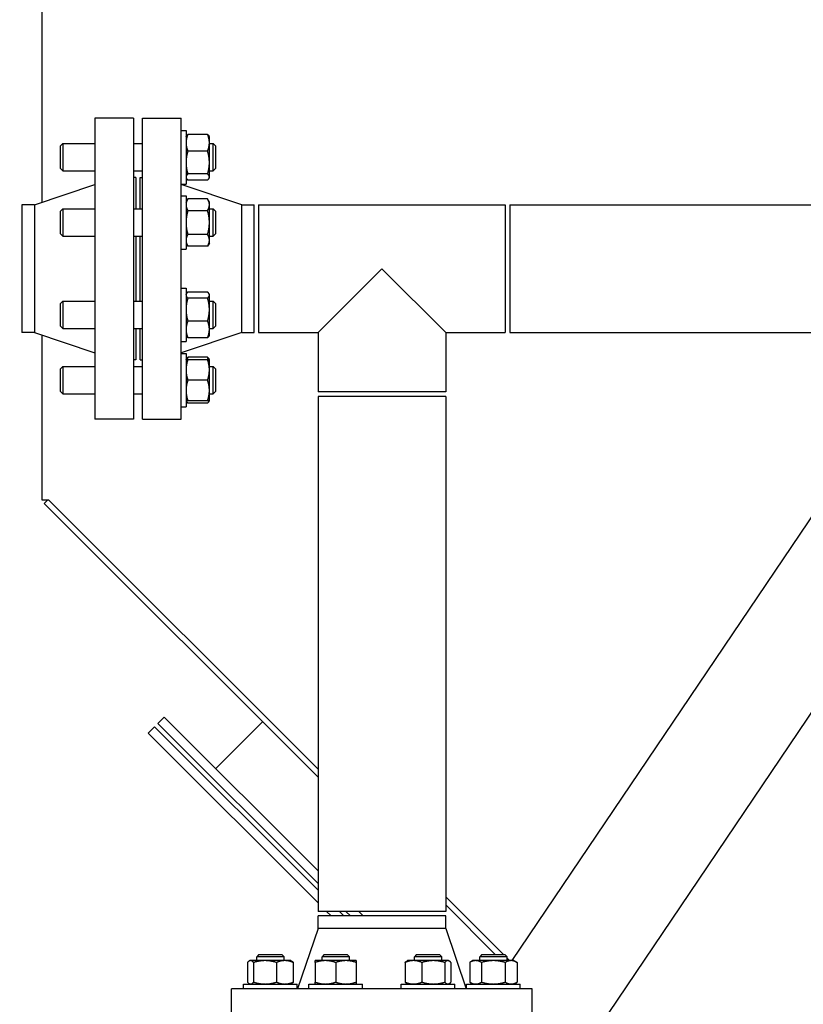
# Model space of a CAD drawing. Header units: inches. Extents: x 36 to 1719, y -84 to 1122.
# Tile 6 of 256: x 248 to 269, y 285 to 312. Entities that reach past the tile are written whole.
import ezdxf

# ---------------------------------------------------------------- set-up
doc = ezdxf.new("R2010")
doc.units = ezdxf.units.IN
doc.header["$LTSCALE"] = 48
doc.header["$MEASUREMENT"] = 0
doc.layers.add('Dimension (ANSI)', color=7, linetype='Continuous', lineweight=25)
doc.layers.add('Visible (ANSI)', color=7, linetype='Continuous', lineweight=30)
doc.styles.add('Note Text (ANSI)', font='tahoma.ttf')
doc.dimstyles.new('Architectural (ANSI)', dxfattribs={"dimscale": 48, "dimtxt": 0.125, "dimasz": 0.098425, "dimexe": 0.125, "dimexo": 0.0625, "dimgap": 0.031496, "dimtad": 0, "dimtih": 1, "dimtoh": 1, "dimdec": 4, "dimrnd": 1e-08, "dimzin": 3, "dimdsep": 46, "dimlunit": 4, "dimtxsty": 'Note Text (ANSI)', "dimcen": 0.09, "dimdle": 0.393701, "dimclrd": 256, "dimclre": 256, "dimclrt": 256, "dimadec": 0, "dimazin": 3, "dimtfac": 0.96, "dimtofl": 0, "dimtmove": 0, "dimatfit": 3, "dimfxl": 1, "dimfrac": 2, "dimtolj": 1, "dimtzin": 12, "dimlwd": -1, "dimlwe": -1, "dimarcsym": 0})

# ---------------------------------------------------------------- blocks, each defined once
blk = doc.blocks.new('*D14')
at = {"layer": 'Defpoints', "color": 0, "transparency": 16777216}
for p in [(250.914, 553.029), (117.211, 238.46), (345.663, 238.46)]:
    blk.add_point(p, dxfattribs=at)
at = {"layer": 'Dimension (ANSI)', "transparency": 16777216}
for p, q in [((247.914, 553.029), (111.211, 553.029)), ((117.211, 548.304), (117.211, 400.26)), ((117.211, 243.184), (117.211, 389.661)), ((342.663, 238.46), (111.211, 238.46))]:
    blk.add_line(p, q, dxfattribs=at)
for points in [[(116.424, 548.304), (117.999, 548.304), (117.211, 553.029)], [(116.424, 243.184), (117.999, 243.184), (117.211, 238.46)]]:
    blk.add_solid(points, dxfattribs=at)
at = {"layer": 'Dimension (ANSI)', "transparency": 16777216, "insert": (97.253, 398.748), "char_height": 6, "attachment_point": 1, "style": 'Note Text (ANSI)'}
blk.add_mtext('\\A1;26\'-2 9/16"', dxfattribs=at)

msp = doc.modelspace()

# ---------------------------------------------------------------- linework, layer by layer
at = {"layer": 'Visible (ANSI)'}
for p, q in [((248.4754, 306.79946), (248.4754, 353.92803)), ((250.9829, 309.10277), (249.9229, 309.10277)), ((249.9229, 309.10277), (249.9229, 300.85277)), ((250.9829, 309.10277), (250.9829, 300.85277)), ((251.2279, 309.10277), (252.2879, 309.10277)), ((251.2279, 300.85277), (251.2279, 309.10277)), ((252.2879, 300.85277), (252.2879, 309.10277)), ((252.2879, 308.77031), (252.4219, 308.77031)), ((252.4219, 308.77031), (252.4219, 307.30131)), ((252.4219, 308.59831), (252.43336, 308.61816)), ((253.01266, 308.6632), (252.47214, 308.6632)), ((253.0629, 308.59831), (253.05145, 308.61816)), ((253.0629, 308.43356), (253.0629, 308.59831)), ((248.9804, 308.34831), (249.0429, 308.41081)), ((248.9804, 307.72331), (248.9804, 308.34831)), ((249.0429, 308.41081), (249.0429, 307.66081)), ((249.0429, 308.41081), (249.9229, 308.41081)), ((250.9829, 308.41081), (251.2279, 308.41081)), ((253.01266, 308.20392), (252.47214, 308.20392)), ((253.0629, 307.89023), (253.0629, 308.43356)), ((253.0629, 308.41081), (253.1679, 308.41081)), ((253.2304, 308.34831), (253.1679, 308.41081)), ((253.1679, 307.66081), (253.1679, 308.41081)), ((253.2304, 308.34831), (253.2304, 307.72331)), ((248.9804, 307.72331), (249.0429, 307.66081)), ((249.0429, 307.66081), (249.9229, 307.66081)), ((250.9829, 307.66081), (251.2279, 307.66081)), ((253.0629, 307.49248), (253.0629, 307.89023)), ((253.0629, 307.66081), (253.1679, 307.66081)), ((253.2304, 307.72331), (253.1679, 307.66081)), ((251.0429, 307.47777), (250.9829, 307.47777)), ((251.0429, 307.47777), (251.0429, 306.61945)), ((251.1679, 307.47777), (251.2279, 307.47777)), ((251.1679, 306.61945), (251.1679, 307.47777)), ((252.4219, 307.47331), (252.43336, 307.45347)), ((253.01266, 307.57653), (252.47214, 307.57653)), ((253.01266, 307.40843), (252.47214, 307.40843)), ((253.0629, 307.47331), (253.05145, 307.45347)), ((253.0629, 307.47331), (253.0629, 307.49248)), ((248.2629, 306.72777), (249.9229, 307.28777)), ((252.2879, 307.30131), (252.4219, 307.30131)), ((253.9479, 306.72777), (252.2879, 307.28777)), ((252.2879, 306.97895), (252.4219, 306.97895)), ((252.4219, 306.97895), (252.4219, 305.50995)), ((252.4219, 306.80695), (252.47214, 306.89397)), ((253.01266, 306.89397), (252.47214, 306.89397)), ((253.0629, 306.80695), (253.01266, 306.89397)), ((248.2629, 306.72777), (247.9229, 306.72777)), ((247.9229, 306.72777), (247.9229, 303.22777)), ((248.2629, 306.72777), (248.2629, 303.22777)), ((248.9804, 306.55695), (249.0429, 306.61945)), ((248.9804, 305.93195), (248.9804, 306.55695)), ((249.0429, 306.61945), (249.0429, 305.86945)), ((249.0429, 306.61945), (249.9229, 306.61945)), ((250.9829, 306.61945), (251.2279, 306.61945)), ((253.01266, 306.56921), (252.47214, 306.56921)), ((253.0629, 306.73159), (253.0629, 306.80695)), ((253.0629, 306.24445), (253.0629, 306.73159)), ((253.0629, 306.61945), (253.1679, 306.61945)), ((253.2304, 306.55695), (253.1679, 306.61945)), ((253.1679, 305.86945), (253.1679, 306.61945)), ((253.2304, 306.55695), (253.2304, 305.93195)), ((253.9479, 306.72777), (254.2879, 306.72777)), ((253.9479, 303.22777), (253.9479, 306.72777)), ((254.2879, 303.22777), (254.2879, 306.72777)), ((254.4129, 306.72777), (261.1729, 306.72777)), ((254.4129, 306.72777), (254.4129, 303.22777)), ((261.1729, 306.72777), (261.1729, 303.22777)), ((261.2979, 306.72777), (274.0479, 306.72777)), ((261.2979, 306.72777), (261.2979, 303.22777)), ((253.0629, 305.75732), (253.0629, 306.24445)), ((248.9804, 305.93195), (249.0429, 305.86945)), ((249.0429, 305.86945), (249.9229, 305.86945)), ((250.9829, 305.86945), (251.2279, 305.86945)), ((251.0429, 305.86945), (251.0429, 304.08609)), ((251.1679, 304.08609), (251.1679, 305.86945)), ((253.01266, 305.9197), (252.47214, 305.9197)), ((253.0629, 305.86945), (253.1679, 305.86945)), ((253.0629, 305.68195), (253.0629, 305.75732)), ((253.2304, 305.93195), (253.1679, 305.86945)), ((252.2879, 305.50995), (252.4219, 305.50995)), ((252.4219, 305.68195), (252.47214, 305.59494)), ((253.01266, 305.59494), (252.47214, 305.59494)), ((253.0629, 305.68195), (253.01266, 305.59494)), ((257.7929, 304.97777), (256.0429, 303.22777)), ((259.5429, 303.22777), (257.7929, 304.97777)), ((252.2879, 304.44559), (252.4219, 304.44559)), ((252.4219, 304.44559), (252.4219, 302.97659)), ((252.4219, 304.27359), (252.43336, 304.29343)), ((253.01266, 304.33848), (252.47214, 304.33848)), ((253.01266, 304.17037), (252.47214, 304.17037)), ((253.0629, 304.27359), (253.05145, 304.29343)), ((253.0629, 304.25442), (253.0629, 304.27359)), ((253.0629, 303.85668), (253.0629, 304.25442)), ((248.9804, 304.02359), (249.0429, 304.08609)), ((248.9804, 303.39859), (248.9804, 304.02359)), ((249.0429, 304.08609), (249.0429, 303.33609)), ((249.0429, 304.08609), (249.9229, 304.08609)), ((250.9829, 304.08609), (251.2279, 304.08609)), ((253.0629, 304.08609), (253.1679, 304.08609)), ((253.0629, 303.31334), (253.0629, 303.85668)), ((253.2304, 304.02359), (253.1679, 304.08609)), ((253.1679, 303.33609), (253.1679, 304.08609)), ((253.2304, 304.02359), (253.2304, 303.39859)), ((248.9804, 303.39859), (249.0429, 303.33609)), ((249.0429, 303.33609), (249.9229, 303.33609)), ((250.9829, 303.33609), (251.2279, 303.33609)), ((251.0429, 303.33609), (251.0429, 302.47777)), ((251.1679, 302.47777), (251.1679, 303.33609)), ((253.01266, 303.54298), (252.47214, 303.54298)), ((253.0629, 303.33609), (253.1679, 303.33609)), ((253.0629, 303.14859), (253.0629, 303.31334)), ((253.2304, 303.39859), (253.1679, 303.33609)), ((248.2629, 303.22777), (247.9229, 303.22777)), ((248.2629, 303.22777), (249.9229, 302.66777)), ((248.4754, 298.62847), (248.4754, 303.15609)), ((253.9479, 303.22777), (252.2879, 302.66777)), ((252.4219, 303.14859), (252.43336, 303.12875)), ((253.01266, 303.0837), (252.47214, 303.0837)), ((253.0629, 303.14859), (253.05145, 303.12875)), ((253.9479, 303.22777), (254.2879, 303.22777)), ((254.4129, 303.22777), (256.0429, 303.22777)), ((256.0429, 303.22777), (256.0429, 301.59777)), ((259.5429, 303.22777), (259.5429, 301.59777)), ((259.5429, 303.22777), (261.1729, 303.22777)), ((261.2979, 303.22777), (274.0479, 303.22777)), ((261.36164, 285.99777), (272.99643, 303.22777)), ((252.2879, 302.97659), (252.4219, 302.97659)), ((252.2879, 302.65423), (252.4219, 302.65423)), ((252.4219, 302.65423), (252.4219, 301.18523)), ((252.4219, 302.48223), (252.43336, 302.50207)), ((253.01266, 302.54712), (252.47214, 302.54712)), ((253.0629, 302.48223), (253.05145, 302.50207)), ((248.9804, 302.23223), (249.0429, 302.29473)), ((248.9804, 301.60723), (248.9804, 302.23223)), ((249.0429, 302.29473), (249.0429, 301.54473)), ((249.0429, 302.29473), (249.9229, 302.29473)), ((251.0429, 302.47777), (250.9829, 302.47777)), ((250.9829, 302.29473), (251.2279, 302.29473)), ((251.1679, 302.47777), (251.2279, 302.47777)), ((253.01266, 302.48223), (252.47214, 302.48223)), ((253.0629, 302.20098), (253.0629, 302.48223)), ((253.0629, 302.29473), (253.1679, 302.29473)), ((253.2304, 302.23223), (253.1679, 302.29473)), ((253.1679, 301.54473), (253.1679, 302.29473)), ((253.2304, 302.23223), (253.2304, 301.60723)), ((253.0629, 301.63848), (253.0629, 302.20098)), ((253.01266, 301.91973), (252.47214, 301.91973)), ((248.9804, 301.60723), (249.0429, 301.54473)), ((249.0429, 301.54473), (249.9229, 301.54473)), ((250.9829, 301.54473), (251.2279, 301.54473)), ((253.0629, 301.35723), (253.0629, 301.63848)), ((253.0629, 301.54473), (253.1679, 301.54473)), ((253.2304, 301.60723), (253.1679, 301.54473)), ((259.5429, 301.59777), (256.0429, 301.59777)), ((256.0429, 301.47277), (256.0429, 287.34777)), ((259.5429, 301.47277), (256.0429, 301.47277)), ((259.5429, 301.47277), (259.5429, 287.34777)), ((261.48218, 280.81553), (275.3979, 301.42337)), ((252.2879, 301.18523), (252.4219, 301.18523)), ((252.4219, 301.35723), (252.43336, 301.33739)), ((253.01266, 301.35723), (252.47214, 301.35723)), ((253.01266, 301.29234), (252.47214, 301.29234)), ((253.0629, 301.35723), (253.05145, 301.33739)), ((250.9829, 300.85277), (249.9229, 300.85277)), ((251.2279, 300.85277), (252.2879, 300.85277)), ((248.6629, 298.62847), (248.4754, 298.62847)), ((248.6201, 298.62847), (248.53032, 298.53869)), ((248.53032, 298.53869), (256.0429, 291.02611)), ((248.6629, 298.62847), (256.0429, 291.24847)), ((251.82499, 292.68076), (251.64821, 292.50398)), ((256.0429, 288.10929), (251.64821, 292.50398)), ((256.0429, 288.46285), (251.82499, 292.68076)), ((254.52083, 292.54818), (253.2392, 291.26655)), ((251.55982, 292.4156), (251.38305, 292.23882)), ((256.0429, 287.57896), (251.38305, 292.23882)), ((256.0429, 287.93252), (251.55982, 292.4156)), ((259.5429, 287.74847), (261.1261, 286.16527)), ((259.5429, 287.52611), (260.90374, 286.16527)), ((259.5429, 287.34777), (256.0429, 287.34777)), ((256.0429, 286.88277), (256.0429, 287.22277)), ((259.5429, 287.22277), (256.0429, 287.22277)), ((256.39909, 287.22277), (256.27409, 287.34777)), ((256.75265, 287.22277), (256.62765, 287.34777)), ((256.92942, 287.22277), (256.80442, 287.34777)), ((257.28298, 287.22277), (257.15798, 287.34777)), ((259.5429, 286.88277), (259.5429, 287.22277)), ((256.0429, 286.88277), (255.4829, 285.22277)), ((259.5429, 286.88277), (256.0429, 286.88277)), ((259.5429, 286.88277), (260.1029, 285.22277)), ((254.42236, 286.16527), (254.35986, 286.10277)), ((255.10986, 286.10277), (254.35986, 286.10277)), ((254.35986, 285.99777), (254.35986, 286.10277)), ((254.42236, 286.16527), (255.04736, 286.16527)), ((255.04736, 286.16527), (255.10986, 286.10277)), ((255.10986, 285.99777), (255.10986, 286.10277)), ((256.21372, 286.16527), (256.15122, 286.10277)), ((256.90122, 286.10277), (256.15122, 286.10277)), ((256.15122, 285.99777), (256.15122, 286.10277)), ((256.21372, 286.16527), (256.83872, 286.16527)), ((256.83872, 286.16527), (256.90122, 286.10277)), ((256.90122, 285.99777), (256.90122, 286.10277)), ((258.74709, 286.16527), (258.68459, 286.10277)), ((259.43459, 286.10277), (258.68459, 286.10277)), ((258.68459, 285.99777), (258.68459, 286.10277)), ((258.74709, 286.16527), (259.37209, 286.16527)), ((259.37209, 286.16527), (259.43459, 286.10277)), ((259.43459, 285.99777), (259.43459, 286.10277)), ((260.53845, 286.16527), (260.47595, 286.10277)), ((261.22595, 286.10277), (260.47595, 286.10277)), ((260.47595, 285.99777), (260.47595, 286.10277)), ((260.53845, 286.16527), (261.16345, 286.16527)), ((261.16345, 286.16527), (261.22595, 286.10277)), ((261.22595, 285.99777), (261.22595, 286.10277)), ((261.22595, 286.06543), (261.2936, 285.99777)), ((254.10748, 285.94753), (254.10748, 285.40701)), ((254.17236, 285.99777), (254.15252, 285.98632)), ((254.19153, 285.99777), (254.17236, 285.99777)), ((254.58928, 285.99777), (254.19153, 285.99777)), ((254.27558, 285.94753), (254.27558, 285.40701)), ((255.13261, 285.99777), (254.58928, 285.99777)), ((254.90297, 285.94753), (254.90297, 285.40701)), ((255.29736, 285.99777), (255.13261, 285.99777)), ((255.29736, 285.99777), (255.31721, 285.98632)), ((255.36225, 285.94753), (255.36225, 285.40701)), ((256.24497, 285.99777), (255.96372, 285.99777)), ((255.96372, 285.94753), (255.96372, 285.40701)), ((256.80747, 285.99777), (256.24497, 285.99777)), ((256.52622, 285.94753), (256.52622, 285.40701)), ((257.08872, 285.99777), (256.80747, 285.99777)), ((257.08872, 285.94753), (257.08872, 285.40701)), ((258.4322, 285.94753), (258.4322, 285.40701)), ((258.49709, 285.99777), (258.47724, 285.98632)), ((258.66184, 285.99777), (258.49709, 285.99777)), ((259.20517, 285.99777), (258.66184, 285.99777)), ((258.89148, 285.94753), (258.89148, 285.40701)), ((259.60292, 285.99777), (259.20517, 285.99777)), ((259.51887, 285.94753), (259.51887, 285.40701)), ((259.62209, 285.99777), (259.60292, 285.99777)), ((259.62209, 285.99777), (259.64193, 285.98632)), ((259.68697, 285.94753), (259.68697, 285.40701)), ((260.28845, 285.99777), (260.20143, 285.94753)), ((260.20143, 285.94753), (260.20143, 285.40701)), ((260.36381, 285.99777), (260.28845, 285.99777)), ((260.85095, 285.99777), (260.36381, 285.99777)), ((260.52619, 285.94753), (260.52619, 285.40701)), ((261.33808, 285.99777), (260.85095, 285.99777)), ((261.1757, 285.94753), (261.1757, 285.40701)), ((261.41345, 285.99777), (261.33808, 285.99777)), ((261.41345, 285.99777), (261.50046, 285.94753)), ((261.50046, 285.94753), (261.50046, 285.40701)), ((253.6679, 284.16277), (253.6679, 285.22277)), ((261.9179, 285.22277), (253.6679, 285.22277)), ((254.00036, 285.22277), (254.00036, 285.35677)), ((254.00036, 285.35677), (255.46936, 285.35677)), ((254.17236, 285.35677), (254.15252, 285.36823)), ((255.29736, 285.35677), (255.31721, 285.36823)), ((255.46936, 285.22277), (255.46936, 285.35677)), ((255.79172, 285.22277), (255.79172, 285.35677)), ((255.79172, 285.35677), (257.26072, 285.35677)), ((257.26072, 285.22277), (257.26072, 285.35677)), ((258.32509, 285.22277), (258.32509, 285.35677)), ((258.32509, 285.35677), (259.79409, 285.35677)), ((258.49709, 285.35677), (258.47724, 285.36823)), ((259.62209, 285.35677), (259.64193, 285.36823)), ((259.79409, 285.22277), (259.79409, 285.35677)), ((260.11645, 285.22277), (260.11645, 285.35677)), ((260.11645, 285.35677), (261.58545, 285.35677)), ((260.28845, 285.35677), (260.20143, 285.40701)), ((261.41345, 285.35677), (261.50046, 285.40701)), ((261.58545, 285.22277), (261.58545, 285.35677)), ((261.9179, 284.16277), (261.9179, 285.22277))]:
    msp.add_line(p, q, dxfattribs=at)
for points, weights in [([(252.47214, 308.6632), (252.4219, 308.54014), (252.4219, 308.43356)], [1, 1.0379548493, 1]), ([(252.43336, 308.61816), (252.44565, 308.63945), (252.47214, 308.6632)], [1.01895290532, 1.01965956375, 1]), ([(253.0629, 308.43356), (253.0629, 308.54014), (253.01266, 308.6632)], [1, 1.0379548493, 1]), ([(253.01266, 308.6632), (253.03915, 308.63945), (253.05145, 308.61816)], [1, 1.01965956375, 1.01895290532]), ([(252.4219, 308.43356), (252.4219, 308.32699), (252.47214, 308.20392)], [1, 1.0379548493, 1]), ([(252.47214, 308.20392), (252.4219, 308.03581), (252.4219, 307.89023)], [1, 1.0379548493, 1]), ([(253.01266, 308.20392), (253.0629, 308.32699), (253.0629, 308.43356)], [1, 1.0379548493, 1]), ([(253.0629, 307.89023), (253.0629, 308.03581), (253.01266, 308.20392)], [1, 1.0379548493, 1]), ([(252.4219, 307.89023), (252.4219, 307.74464), (252.47214, 307.57653)], [1, 1.0379548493, 1]), ([(253.01266, 307.57653), (253.0629, 307.74464), (253.0629, 307.89023)], [1, 1.0379548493, 1]), ([(252.47214, 307.57653), (252.4219, 307.53149), (252.4219, 307.49248)], [1, 1.0379548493, 1]), ([(252.4219, 307.49248), (252.4219, 307.45347), (252.47214, 307.40843)], [1, 1.0379548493, 1]), ([(253.0629, 307.49248), (253.0629, 307.53149), (253.01266, 307.57653)], [1, 1.0379548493, 1]), ([(253.01266, 307.40843), (253.0629, 307.45347), (253.0629, 307.49248)], [1, 1.0379548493, 1]), ([(252.47214, 306.89397), (252.4219, 306.80695), (252.4219, 306.73159)], [1, 1.0379548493, 1]), ([(253.0629, 306.73159), (253.0629, 306.80695), (253.01266, 306.89397)], [1, 1.0379548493, 1]), ([(252.4219, 306.73159), (252.4219, 306.65623), (252.47214, 306.56921)], [1, 1.0379548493, 1]), ([(252.47214, 306.56921), (252.4219, 306.39518), (252.4219, 306.24445)], [1, 1.0379548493, 1]), ([(253.01266, 306.56921), (253.0629, 306.65623), (253.0629, 306.73159)], [1, 1.0379548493, 1]), ([(253.0629, 306.24445), (253.0629, 306.39518), (253.01266, 306.56921)], [1, 1.0379548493, 1]), ([(252.4219, 306.24445), (252.4219, 306.09373), (252.47214, 305.9197)], [1, 1.0379548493, 1]), ([(253.01266, 305.9197), (253.0629, 306.09373), (253.0629, 306.24445)], [1, 1.0379548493, 1]), ([(252.47214, 305.9197), (252.4219, 305.83268), (252.4219, 305.75732)], [1, 1.0379548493, 1]), ([(252.4219, 305.75732), (252.4219, 305.68195), (252.47214, 305.59494)], [1, 1.0379548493, 1]), ([(253.0629, 305.75732), (253.0629, 305.83268), (253.01266, 305.9197)], [1, 1.0379548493, 1]), ([(253.01266, 305.59494), (253.0629, 305.68195), (253.0629, 305.75732)], [1, 1.0379548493, 1]), ([(252.47214, 304.33848), (252.4219, 304.29343), (252.4219, 304.25442)], [1, 1.0379548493, 1]), ([(252.4219, 304.25442), (252.4219, 304.21541), (252.47214, 304.17037)], [1, 1.0379548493, 1]), ([(252.47214, 304.17037), (252.4219, 304.00226), (252.4219, 303.85668)], [1, 1.0379548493, 1]), ([(253.0629, 304.25442), (253.0629, 304.29343), (253.01266, 304.33848)], [1, 1.0379548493, 1]), ([(253.01266, 304.17037), (253.0629, 304.21541), (253.0629, 304.25442)], [1, 1.0379548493, 1]), ([(253.0629, 303.85668), (253.0629, 304.00226), (253.01266, 304.17037)], [1, 1.0379548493, 1]), ([(252.4219, 303.85668), (252.4219, 303.71109), (252.47214, 303.54298)], [1, 1.0379548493, 1]), ([(253.01266, 303.54298), (253.0629, 303.71109), (253.0629, 303.85668)], [1, 1.0379548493, 1]), ([(252.47214, 303.54298), (252.4219, 303.41992), (252.4219, 303.31334)], [1, 1.0379548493, 1]), ([(252.4219, 303.31334), (252.4219, 303.20677), (252.47214, 303.0837)], [1, 1.0379548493, 1]), ([(253.0629, 303.31334), (253.0629, 303.41992), (253.01266, 303.54298)], [1, 1.0379548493, 1]), ([(253.01266, 303.0837), (253.0629, 303.20677), (253.0629, 303.31334)], [1, 1.0379548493, 1]), ([(252.47214, 303.0837), (252.44565, 303.10745), (252.43336, 303.12875)], [1, 1.01965956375, 1.01895290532]), ([(253.05145, 303.12875), (253.03915, 303.10745), (253.01266, 303.0837)], [1.01895290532, 1.01965956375, 1]), ([(252.43336, 302.50207), (252.44565, 302.52337), (252.47214, 302.54712)], [1.01895290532, 1.01965956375, 1]), ([(252.47214, 302.54712), (252.45847, 302.51363), (252.44866, 302.48223)], [1, 1.01005189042, 1.01477953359]), ([(253.01266, 302.54712), (253.03915, 302.52337), (253.05145, 302.50207)], [1, 1.01965956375, 1.01895290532]), ([(253.03615, 302.48223), (253.02634, 302.51363), (253.01266, 302.54712)], [1.01477953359, 1.01005189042, 1]), ([(252.4219, 302.48223), (252.4219, 302.48223), (252.47214, 302.48223)], [1, 1.0379548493, 1]), ([(252.47214, 302.48223), (252.4219, 302.33151), (252.4219, 302.20098)], [1, 1.0379548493, 1]), ([(253.01266, 302.48223), (253.0629, 302.48223), (253.0629, 302.48223)], [1, 1.0379548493, 1]), ([(253.0629, 302.20098), (253.0629, 302.33151), (253.01266, 302.48223)], [1, 1.0379548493, 1]), ([(252.4219, 302.20098), (252.4219, 302.07045), (252.47214, 301.91973)], [1, 1.0379548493, 1]), ([(253.01266, 301.91973), (253.0629, 302.07045), (253.0629, 302.20098)], [1, 1.0379548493, 1]), ([(252.47214, 301.91973), (252.4219, 301.76901), (252.4219, 301.63848)], [1, 1.0379548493, 1]), ([(253.0629, 301.63848), (253.0629, 301.76901), (253.01266, 301.91973)], [1, 1.0379548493, 1]), ([(252.4219, 301.63848), (252.4219, 301.50795), (252.47214, 301.35723)], [1, 1.0379548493, 1]), ([(253.01266, 301.35723), (253.0629, 301.50795), (253.0629, 301.63848)], [1, 1.0379548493, 1]), ([(252.47214, 301.35723), (252.4219, 301.35723), (252.4219, 301.35723)], [1, 1.0379548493, 1]), ([(252.42471, 301.35723), (252.43352, 301.32698), (252.47214, 301.29234)], [1.01375847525, 1.02892942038, 1]), ([(253.0629, 301.35723), (253.0629, 301.35723), (253.01266, 301.35723)], [1, 1.0379548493, 1]), ([(253.01266, 301.29234), (253.05129, 301.32698), (253.0601, 301.35723)], [1, 1.02892942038, 1.01375847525]), ([(254.19153, 285.99777), (254.15252, 285.99777), (254.10748, 285.94753)], [1, 1.0379548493, 1]), ([(254.27558, 285.94753), (254.23054, 285.99777), (254.19153, 285.99777)], [1, 1.0379548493, 1]), ([(254.58928, 285.99777), (254.44369, 285.99777), (254.27558, 285.94753)], [1, 1.0379548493, 1]), ([(254.90297, 285.94753), (254.73486, 285.99777), (254.58928, 285.99777)], [1, 1.0379548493, 1]), ([(255.13261, 285.99777), (255.02603, 285.99777), (254.90297, 285.94753)], [1, 1.0379548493, 1]), ([(255.36225, 285.94753), (255.23919, 285.99777), (255.13261, 285.99777)], [1, 1.0379548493, 1]), ([(255.31721, 285.98632), (255.3385, 285.97402), (255.36225, 285.94753)], [1.01895290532, 1.01965956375, 1]), ([(255.96372, 285.94753), (255.96372, 285.99777), (255.96372, 285.99777)], [1, 1.0379548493, 1]), ([(256.24497, 285.99777), (256.11444, 285.99777), (255.96372, 285.94753)], [1, 1.0379548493, 1]), ([(256.52622, 285.94753), (256.3755, 285.99777), (256.24497, 285.99777)], [1, 1.0379548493, 1]), ([(256.80747, 285.99777), (256.67694, 285.99777), (256.52622, 285.94753)], [1, 1.0379548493, 1]), ([(257.08872, 285.94753), (256.938, 285.99777), (256.80747, 285.99777)], [1, 1.0379548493, 1]), ([(257.08872, 285.99777), (257.08872, 285.99777), (257.08872, 285.94753)], [1, 1.0379548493, 1]), ([(258.66184, 285.99777), (258.55526, 285.99777), (258.4322, 285.94753)], [1, 1.0379548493, 1]), ([(258.4322, 285.94753), (258.45595, 285.97402), (258.47724, 285.98632)], [1, 1.01965956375, 1.01895290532]), ([(258.89148, 285.94753), (258.76841, 285.99777), (258.66184, 285.99777)], [1, 1.0379548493, 1]), ([(259.20517, 285.99777), (259.05959, 285.99777), (258.89148, 285.94753)], [1, 1.0379548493, 1]), ([(259.51887, 285.94753), (259.35076, 285.99777), (259.20517, 285.99777)], [1, 1.0379548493, 1]), ([(259.60292, 285.99777), (259.56391, 285.99777), (259.51887, 285.94753)], [1, 1.0379548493, 1]), ([(259.68697, 285.94753), (259.64193, 285.99777), (259.60292, 285.99777)], [1, 1.0379548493, 1]), ([(260.36381, 285.99777), (260.28845, 285.99777), (260.20143, 285.94753)], [1, 1.0379548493, 1]), ([(260.52619, 285.94753), (260.43917, 285.99777), (260.36381, 285.99777)], [1, 1.0379548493, 1]), ([(260.85095, 285.99777), (260.70022, 285.99777), (260.52619, 285.94753)], [1, 1.0379548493, 1]), ([(261.1757, 285.94753), (261.00167, 285.99777), (260.85095, 285.99777)], [1, 1.0379548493, 1]), ([(261.33808, 285.99777), (261.26272, 285.99777), (261.1757, 285.94753)], [1, 1.0379548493, 1]), ([(261.50046, 285.94753), (261.41345, 285.99777), (261.33808, 285.99777)], [1, 1.0379548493, 1]), ([(254.10748, 285.40701), (254.15252, 285.35677), (254.19153, 285.35677)], [1, 1.0379548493, 1]), ([(254.19153, 285.35677), (254.23054, 285.35677), (254.27558, 285.40701)], [1, 1.0379548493, 1]), ([(254.27558, 285.40701), (254.44369, 285.35677), (254.58928, 285.35677)], [1, 1.0379548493, 1]), ([(254.58928, 285.35677), (254.73486, 285.35677), (254.90297, 285.40701)], [1, 1.0379548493, 1]), ([(254.90297, 285.40701), (255.02603, 285.35677), (255.13261, 285.35677)], [1, 1.0379548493, 1]), ([(255.13261, 285.35677), (255.23919, 285.35677), (255.36225, 285.40701)], [1, 1.0379548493, 1]), ([(255.36225, 285.40701), (255.3385, 285.38052), (255.31721, 285.36823)], [1, 1.01965956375, 1.01895290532]), ([(255.96372, 285.40701), (256.11444, 285.35677), (256.24497, 285.35677)], [1, 1.0379548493, 1]), ([(255.96372, 285.35677), (255.96372, 285.35677), (255.96372, 285.40701)], [1, 1.0379548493, 1]), ([(256.24497, 285.35677), (256.3755, 285.35677), (256.52622, 285.40701)], [1, 1.0379548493, 1]), ([(256.52622, 285.40701), (256.67694, 285.35677), (256.80747, 285.35677)], [1, 1.0379548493, 1]), ([(256.80747, 285.35677), (256.938, 285.35677), (257.08872, 285.40701)], [1, 1.0379548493, 1]), ([(257.08872, 285.40701), (257.08872, 285.35677), (257.08872, 285.35677)], [1, 1.0379548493, 1]), ([(258.4322, 285.40701), (258.55526, 285.35677), (258.66184, 285.35677)], [1, 1.0379548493, 1]), ([(258.47724, 285.36823), (258.45595, 285.38052), (258.4322, 285.40701)], [1.01895290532, 1.01965956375, 1]), ([(258.66184, 285.35677), (258.76841, 285.35677), (258.89148, 285.40701)], [1, 1.0379548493, 1]), ([(258.89148, 285.40701), (259.05959, 285.35677), (259.20517, 285.35677)], [1, 1.0379548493, 1]), ([(259.20517, 285.35677), (259.35076, 285.35677), (259.51887, 285.40701)], [1, 1.0379548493, 1]), ([(259.51887, 285.40701), (259.56391, 285.35677), (259.60292, 285.35677)], [1, 1.0379548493, 1]), ([(259.60292, 285.35677), (259.64193, 285.35677), (259.68697, 285.40701)], [1, 1.0379548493, 1]), ([(260.20143, 285.40701), (260.28845, 285.35677), (260.36381, 285.35677)], [1, 1.0379548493, 1]), ([(260.36381, 285.35677), (260.43917, 285.35677), (260.52619, 285.40701)], [1, 1.0379548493, 1]), ([(260.52619, 285.40701), (260.70022, 285.35677), (260.85095, 285.35677)], [1, 1.0379548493, 1]), ([(260.85095, 285.35677), (261.00167, 285.35677), (261.1757, 285.40701)], [1, 1.0379548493, 1]), ([(261.1757, 285.40701), (261.26272, 285.35677), (261.33808, 285.35677)], [1, 1.0379548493, 1]), ([(261.33808, 285.35677), (261.41345, 285.35677), (261.50046, 285.40701)], [1, 1.0379548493, 1])]:
    msp.add_rational_spline(points, weights, degree=2, dxfattribs=at)

# ---------------------------------------------------------------- dimensions: what is measured, and where the dimension line sits
at = {"layer": 'Dimension (ANSI)'}
dim = msp.add_linear_dim(base=(117.2113, 238.45957), p1=(250.9139, 553.02877), p2=(345.6629, 238.45957), angle=90, dimstyle='Architectural (ANSI)', override={"dimgap": 0.031496, "dimdec": 4, "dimlfac": 1, "dimtol": 0, "dimlim": 0, "dimtp": 0, "dimtm": 0, "dimtdec": 2, "dimatfit": 1}, dxfattribs=at)
dim.commit()
dim.dimension.update_dxf_attribs({"geometry": '*D14', "text_midpoint": (117.2113, 394.96059), "dimtype": 160})

doc.saveas('drawing.dxf')
